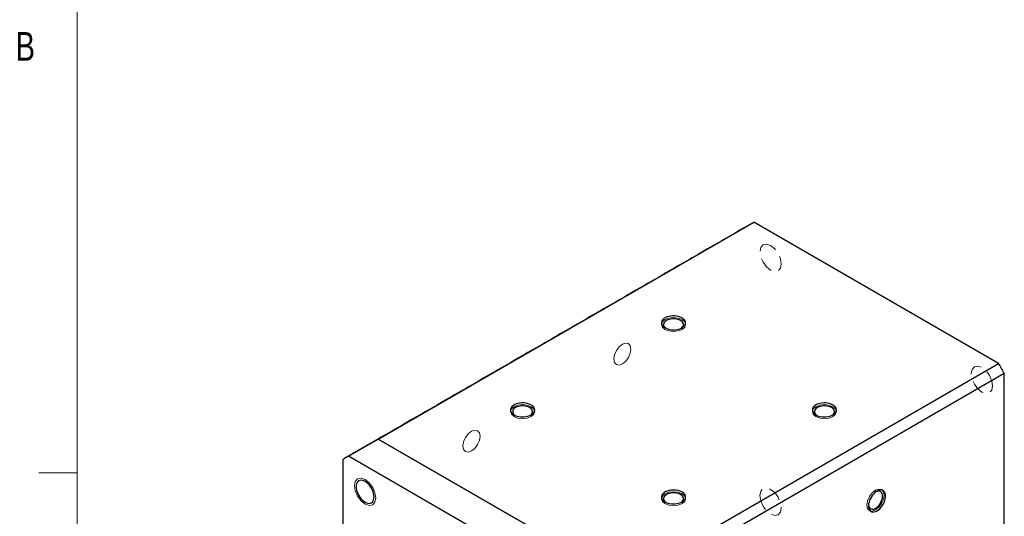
# Model space of a CAD drawing. Header units: millimetres. Extents: x 11 to 421, y 5 to 275.
# Tile 2 of 6: x 11 to 93, y 71 to 113. Entities that reach past the tile are written whole.
import ezdxf

# ---------------------------------------------------------------- set-up
doc = ezdxf.new("R2010")
doc.units = ezdxf.units.MM
doc.linetypes.add('HIDDEN', pattern=[1.905, 1.27, -0.635])
doc.styles.add('SLDTEXTSTYLE0', font='TXT', dxfattribs={"width": 0.75})

msp = doc.modelspace()

# ---------------------------------------------------------------- linework, layer by layer
at = {"color": 7, "linetype": 'Continuous', "lineweight": 0}
for p, q in [((15.9068, 270.3087), (15.9068, 9.9587)), ((15.9068, 75.0462), (12.7318, 75.0462))]:
    msp.add_line(p, q, dxfattribs=at)
at = {"color": 7, "linetype": 'Continuous', "lineweight": 30}
for p, q in [((40.859, 77.854), (71.9717, 95.815)), ((92.2479, 84.1098), (71.9717, 95.815)), ((61.1352, 66.1488), (92.2479, 84.1098)), ((61.6037, 65.3374), (92.7164, 83.2983)), ((92.7164, 59.8841), (92.7164, 83.2983)), ((38.3841, 76.4253), (40.859, 77.854)), ((40.859, 77.854), (61.1352, 66.1488)), ((61.1352, 66.1488), (40.859, 77.854)), ((37.9156, 76.1548), (37.9156, 52.7405)), ((58.6603, 64.7201), (38.3841, 76.4253))]:
    msp.add_line(p, q, dxfattribs=at)
at = {"color": 7, "linetype": 'HIDDEN', "lineweight": 0, "flags": 128}
for points in [[(73.3598, 93.8904), (73.0215, 94.008), (72.7348, 93.9523), (72.5432, 93.7317), (72.4759, 93.38), (72.5432, 92.9505), (72.7348, 92.5088), (73.0215, 92.122), (73.3598, 91.849), (73.698, 91.7315), (73.9848, 91.7872), (74.1764, 92.0077), (74.2437, 92.3595), (74.1764, 92.7889), (73.9848, 93.2306), (73.698, 93.6174), (73.3598, 93.8904)], [(91.7437, 82.2569), (91.6764, 82.6864), (91.4848, 83.1281), (91.198, 83.5149), (90.8598, 83.7879), (90.5215, 83.9054), (90.2348, 83.8497), (90.0432, 83.6292), (89.9759, 83.2774), (90.0432, 82.848), (90.2348, 82.4063), (90.5215, 82.0195), (90.8598, 81.7465), (91.198, 81.6289), (91.4848, 81.6847), (91.6764, 81.9052), (91.7437, 82.2569)], [(72.4759, 73.1716), (72.5432, 72.7422), (72.7348, 72.3004), (73.0215, 71.9137), (73.3598, 71.6407), (73.698, 71.5231), (73.9848, 71.5788), (74.1764, 71.7994), (74.2437, 72.1511), (74.1764, 72.5805), (73.9848, 73.0223), (73.698, 73.4091), (73.3598, 73.682), (73.0215, 73.7996), (72.7348, 73.7439), (72.5432, 73.5234), (72.4759, 73.1716)]]:
    msp.add_lwpolyline(points, dxfattribs=at)
at = {"color": 7, "linetype": 'Continuous', "lineweight": 0, "flags": 128}
for points in [[(66.0231, 86.9325), (65.6987, 86.8074), (65.316, 86.7635), (64.9333, 86.8074), (64.6089, 86.9325), (64.3921, 87.1198), (64.316, 87.3407), (64.3921, 87.5617), (64.6089, 87.7489), (64.9333, 87.8741), (65.316, 87.918), (65.6987, 87.8741), (66.0231, 87.7489), (66.2399, 87.5617), (66.316, 87.3407), (66.2399, 87.1198), (66.0231, 86.9325)], [(60.376, 84.4882), (60.4298, 84.2068), (60.5831, 84.0303), (60.8125, 83.9858), (61.0831, 84.0798), (61.3537, 84.2982), (61.5831, 84.6076), (61.7364, 84.961), (61.7902, 85.3046), (61.7364, 85.586), (61.5831, 85.7624), (61.3537, 85.807), (61.0831, 85.7129), (60.8125, 85.4945), (60.5831, 85.1851), (60.4298, 84.8317), (60.376, 84.4882)], [(53.5231, 79.7164), (53.1987, 79.5913), (52.816, 79.5474), (52.4333, 79.5913), (52.1089, 79.7164), (51.8921, 79.9037), (51.816, 80.1246), (51.8921, 80.3456), (52.1089, 80.5329), (52.4333, 80.658), (52.816, 80.7019), (53.1987, 80.658), (53.5231, 80.5329), (53.7399, 80.3456), (53.816, 80.1246), (53.7399, 79.9037), (53.5231, 79.7164)], [(78.5231, 79.7164), (78.1987, 79.5913), (77.816, 79.5474), (77.4333, 79.5913), (77.1089, 79.7164), (76.8921, 79.9037), (76.816, 80.1246), (76.8921, 80.3456), (77.1089, 80.5329), (77.4333, 80.658), (77.816, 80.7019), (78.1987, 80.658), (78.5231, 80.5329), (78.7399, 80.3456), (78.816, 80.1246), (78.7399, 79.9037), (78.5231, 79.7164)], [(47.876, 77.2721), (47.9298, 76.9907), (48.0831, 76.8143), (48.3125, 76.7697), (48.5831, 76.8637), (48.8537, 77.0821), (49.0831, 77.3915), (49.2364, 77.7449), (49.2902, 78.0885), (49.2364, 78.3699), (49.0831, 78.5463), (48.8537, 78.5909), (48.5831, 78.4968), (48.3125, 78.2785), (48.0831, 77.969), (47.9298, 77.6156), (47.876, 77.2721)], [(39.7722, 72.4594), (39.434, 72.7323), (39.1472, 73.1191), (38.9556, 73.5608), (38.8883, 73.9903), (38.9556, 74.342), (39.1472, 74.5626), (39.434, 74.6183), (39.7722, 74.5007), (40.1104, 74.2277), (40.3972, 73.841), (40.5888, 73.3992), (40.6561, 72.9698), (40.5888, 72.618), (40.3972, 72.3975), (40.1104, 72.3418), (39.7722, 72.4594)], [(66.0231, 72.5003), (65.6987, 72.3752), (65.316, 72.3313), (64.9333, 72.3752), (64.6089, 72.5003), (64.3921, 72.6876), (64.316, 72.9086), (64.3921, 73.1295), (64.6089, 73.3168), (64.9333, 73.4419), (65.316, 73.4858), (65.6987, 73.4419), (66.0231, 73.3168), (66.2399, 73.1295), (66.316, 72.9086), (66.2399, 72.6876), (66.0231, 72.5003)], [(81.3417, 72.3849), (81.3956, 72.7285), (81.5488, 73.0819), (81.7782, 73.3913), (82.0488, 73.6097), (82.3194, 73.7037), (82.5488, 73.6591), (82.7021, 73.4827), (82.756, 73.2013), (82.7021, 72.8578), (82.5488, 72.5044), (82.3194, 72.195), (82.0488, 71.9766), (81.7782, 71.8825), (81.5488, 71.9271), (81.3956, 72.1035), (81.3417, 72.3849)]]:
    msp.add_lwpolyline(points, dxfattribs=at)
at = {"color": 7, "linetype": 'Continuous', "lineweight": 30, "flags": 128}
for points in [[(66.0231, 87.0754), (66.1274, 87.1462), (66.2106, 87.2257), (66.2707, 87.3119), (66.3061, 87.4025), (66.3158, 87.4953), (66.2996, 87.5877), (66.258, 87.6774), (66.1919, 87.7622), (66.1032, 87.8397), (65.994, 87.9079), (65.8674, 87.9652), (65.7264, 88.0101), (65.5748, 88.0413), (65.4165, 88.058), (65.2556, 88.0599), (65.0963, 88.0468), (64.9426, 88.0192), (64.7986, 87.9777), (64.6681, 87.9234), (64.5543, 87.8577), (64.4602, 87.7823), (64.3883, 87.6992), (64.3404, 87.6105), (64.3178, 87.5185), (64.3211, 87.4256), (64.3501, 87.3342), (64.4041, 87.2467), (64.4817, 87.1653), (64.581, 87.0922), (64.6993, 87.0292), (64.8335, 86.978), (64.9803, 86.9399), (65.1357, 86.9158), (65.2958, 86.9065), (65.4565, 86.9121), (65.6135, 86.9325), (65.7628, 86.9672), (65.9005, 87.0152), (66.0231, 87.0754)], [(65.9554, 87.0398), (65.9918, 87.0676), (66.0637, 87.1395), (66.1129, 87.2175), (66.1378, 87.2992), (66.1378, 87.3823), (66.1129, 87.464), (66.0637, 87.542), (65.9918, 87.6139), (65.8994, 87.6775), (65.7892, 87.7309), (65.6646, 87.7724), (65.5295, 87.8008), (65.3879, 87.8152), (65.2441, 87.8152), (65.1025, 87.8008), (64.9673, 87.7724), (64.8428, 87.7309), (64.7326, 87.6775), (64.6402, 87.6139), (64.5683, 87.542), (64.5191, 87.464), (64.4941, 87.3823), (64.4941, 87.2992), (64.5191, 87.2175), (64.5683, 87.1395), (64.6402, 87.0676), (64.6766, 87.0398)], [(53.5231, 79.8593), (53.6274, 79.9301), (53.7106, 80.0096), (53.7707, 80.0958), (53.8061, 80.1864), (53.8158, 80.2792), (53.7996, 80.3716), (53.758, 80.4613), (53.6919, 80.5461), (53.6032, 80.6236), (53.494, 80.6919), (53.3674, 80.7491), (53.2264, 80.794), (53.0748, 80.8252), (52.9165, 80.8419), (52.7556, 80.8438), (52.5963, 80.8307), (52.4426, 80.8031), (52.2986, 80.7616), (52.1681, 80.7073), (52.0543, 80.6416), (51.9602, 80.5662), (51.8883, 80.4831), (51.8404, 80.3944), (51.8178, 80.3024), (51.8211, 80.2095), (51.8501, 80.1181), (51.9041, 80.0306), (51.9817, 79.9492), (52.081, 79.8761), (52.1993, 79.8131), (52.3335, 79.7619), (52.4803, 79.7238), (52.6357, 79.6997), (52.7958, 79.6904), (52.9565, 79.696), (53.1135, 79.7164), (53.2628, 79.7511), (53.4005, 79.7991), (53.5231, 79.8593)], [(78.5231, 79.8593), (78.6274, 79.9301), (78.7106, 80.0096), (78.7707, 80.0958), (78.8061, 80.1864), (78.8158, 80.2792), (78.7996, 80.3716), (78.758, 80.4613), (78.6919, 80.5461), (78.6032, 80.6236), (78.494, 80.6919), (78.3674, 80.7491), (78.2264, 80.794), (78.0748, 80.8252), (77.9165, 80.8419), (77.7556, 80.8438), (77.5963, 80.8307), (77.4426, 80.8031), (77.2986, 80.7616), (77.1681, 80.7073), (77.0543, 80.6416), (76.9602, 80.5662), (76.8883, 80.4831), (76.8404, 80.3944), (76.8178, 80.3024), (76.8211, 80.2095), (76.8501, 80.1181), (76.9041, 80.0306), (76.9817, 79.9492), (77.081, 79.8761), (77.1993, 79.8131), (77.3335, 79.7619), (77.4803, 79.7238), (77.6357, 79.6997), (77.7958, 79.6904), (77.9565, 79.696), (78.1135, 79.7164), (78.2628, 79.7511), (78.4005, 79.7991), (78.5231, 79.8593)], [(53.4554, 79.8237), (53.4918, 79.8515), (53.5637, 79.9234), (53.6129, 80.0014), (53.6378, 80.0831), (53.6378, 80.1662), (53.6129, 80.2479), (53.5637, 80.3259), (53.4918, 80.3978), (53.3994, 80.4614), (53.2892, 80.5148), (53.1646, 80.5563), (53.0295, 80.5847), (52.8879, 80.5991), (52.7441, 80.5991), (52.6025, 80.5847), (52.4673, 80.5563), (52.3428, 80.5148), (52.2326, 80.4614), (52.1402, 80.3978), (52.0683, 80.3259), (52.0191, 80.2479), (51.9941, 80.1662), (51.9941, 80.0831), (52.0191, 80.0014), (52.0683, 79.9234), (52.1402, 79.8515), (52.1766, 79.8237)], [(78.4554, 79.8237), (78.4918, 79.8515), (78.5637, 79.9234), (78.6129, 80.0014), (78.6378, 80.0831), (78.6378, 80.1662), (78.6129, 80.2479), (78.5637, 80.3259), (78.4918, 80.3978), (78.3994, 80.4614), (78.2892, 80.5148), (78.1646, 80.5563), (78.0295, 80.5847), (77.8879, 80.5991), (77.7441, 80.5991), (77.6025, 80.5847), (77.4673, 80.5563), (77.3428, 80.5148), (77.2326, 80.4614), (77.1402, 80.3978), (77.0683, 80.3259), (77.0191, 80.2479), (76.9941, 80.1662), (76.9941, 80.0831), (77.0191, 80.0014), (77.0683, 79.9234), (77.1402, 79.8515), (77.1766, 79.8237)], [(39.7722, 72.6227), (39.8883, 72.5662), (40.0016, 72.5322), (40.1093, 72.5215), (40.2086, 72.5345), (40.2972, 72.5707), (40.3729, 72.6293), (40.4337, 72.7089), (40.4783, 72.8075), (40.5055, 72.9226), (40.5147, 73.0514), (40.5055, 73.1908), (40.4783, 73.3373), (40.4337, 73.4874), (40.3729, 73.6372), (40.2972, 73.7832), (40.2086, 73.9217), (40.1093, 74.0494), (40.0016, 74.163), (39.8883, 74.2598), (39.7722, 74.3374), (39.6561, 74.3939), (39.5428, 74.4279), (39.4351, 74.4385), (39.3358, 74.4256), (39.2472, 74.3894), (39.1715, 74.3307), (39.1107, 74.2512), (39.0661, 74.1526), (39.0389, 74.0375), (39.0297, 73.9086), (39.0389, 73.7692), (39.0661, 73.6227), (39.1107, 73.4727), (39.1715, 73.3228), (39.2472, 73.1769), (39.3358, 73.0383), (39.4351, 72.9107), (39.5428, 72.7971), (39.6561, 72.7003), (39.7722, 72.6227)], [(66.0231, 72.6432), (66.1274, 72.714), (66.2106, 72.7935), (66.2707, 72.8797), (66.3061, 72.9703), (66.3158, 73.0631), (66.2996, 73.1555), (66.258, 73.2452), (66.1919, 73.33), (66.1032, 73.4075), (65.994, 73.4758), (65.8674, 73.5331), (65.7264, 73.5779), (65.5748, 73.6091), (65.4165, 73.6258), (65.2556, 73.6277), (65.0963, 73.6146), (64.9426, 73.587), (64.7986, 73.5455), (64.6681, 73.4912), (64.5543, 73.4255), (64.4602, 73.3501), (64.3883, 73.267), (64.3404, 73.1783), (64.3178, 73.0863), (64.3211, 72.9934), (64.3501, 72.902), (64.4041, 72.8145), (64.4817, 72.7331), (64.581, 72.66), (64.6993, 72.597), (64.8335, 72.5458), (64.9803, 72.5077), (65.1357, 72.4836), (65.2958, 72.4743), (65.4565, 72.4799), (65.6135, 72.5003), (65.7628, 72.535), (65.9005, 72.583), (66.0231, 72.6432)], [(82.1726, 71.9051), (82.286, 71.9812), (82.3965, 72.0764), (82.5012, 72.1884), (82.5974, 72.3141), (82.6826, 72.4504), (82.7545, 72.5938), (82.8114, 72.7404), (82.8518, 72.8866), (82.8745, 73.0285), (82.8791, 73.1624), (82.8654, 73.285), (82.8337, 73.3929), (82.785, 73.4835), (82.7203, 73.5543), (82.6415, 73.6036), (82.5505, 73.63), (82.4498, 73.6329), (82.3418, 73.6122), (82.2295, 73.5684), (82.1157, 73.5027), (82.0034, 73.4168), (81.8954, 73.3129), (81.7947, 73.1936), (81.7037, 73.0622), (81.6249, 72.9219), (81.5602, 72.7764), (81.5114, 72.6296), (81.4798, 72.4851), (81.4661, 72.3467), (81.4706, 72.218), (81.4934, 72.1024), (81.5338, 72.0029), (81.5907, 71.9219), (81.6626, 71.8617), (81.7478, 71.8237), (81.844, 71.809), (81.9487, 71.8179), (82.0592, 71.8502), (82.1726, 71.9051)], [(82.0488, 72.1195), (82.1501, 72.1882), (82.2484, 72.2753), (82.3405, 72.3781), (82.4238, 72.4936), (82.4957, 72.6181), (82.5541, 72.748), (82.597, 72.8792), (82.6233, 73.0078), (82.6322, 73.1299), (82.6233, 73.2418), (82.597, 73.34), (82.5541, 73.4216), (82.4957, 73.4841), (82.4238, 73.5256), (82.3405, 73.5449), (82.2484, 73.5413), (82.1501, 73.515), (82.1076, 73.4973)], [(65.9554, 72.6076), (65.9918, 72.6354), (66.0637, 72.7073), (66.1129, 72.7853), (66.1378, 72.867), (66.1378, 72.9501), (66.1129, 73.0318), (66.0637, 73.1098), (65.9918, 73.1817), (65.8994, 73.2453), (65.7892, 73.2987), (65.6646, 73.3402), (65.5295, 73.3686), (65.3879, 73.383), (65.2441, 73.383), (65.1025, 73.3686), (64.9673, 73.3402), (64.8428, 73.2987), (64.7326, 73.2453), (64.6402, 73.1817), (64.5683, 73.1098), (64.5191, 73.0318), (64.4941, 72.9501), (64.4941, 72.867), (64.5191, 72.7853), (64.5683, 72.7073), (64.6402, 72.6354), (64.6766, 72.6076)]]:
    msp.add_lwpolyline(points, dxfattribs=at)
at = {"color": 7, "linetype": 'Continuous', "lineweight": 30}
for centre, radius, start, end in [((75.1956, 89.6912), 6.9205, 117.765098, 119.997089), ((61.3645, 65.7383), 35.9345, 29.252991, 30.747009), ((44.0829, 71.7303), 6.9205, 117.765098, 119.997089), ((44.0829, 71.7303), 6.9205, 117.765098, 119.997089), ((41.6075, 70.3025), 6.9195, 117.764972, 122.245779), ((81.8228, 72.3923), 0.3543, 180.358155, 309.647447)]:
    msp.add_arc(centre, radius, start, end, dxfattribs=at)
for points in [[(71.7356, 95.6848), (40.6229, 77.7238)], [(40.6229, 77.7238), (38.148, 76.2951)]]:
    msp.add_open_spline(points, degree=1, dxfattribs=at)

# ---------------------------------------------------------------- texts
at = {"color": 7, "linetype": 'Continuous', "lineweight": 0, "insert": (10.8306, 111.5884), "char_height": 2.3813, "attachment_point": 1, "style": 'SLDTEXTSTYLE0'}
msp.add_mtext('B', dxfattribs=at)

doc.saveas('drawing.dxf')
